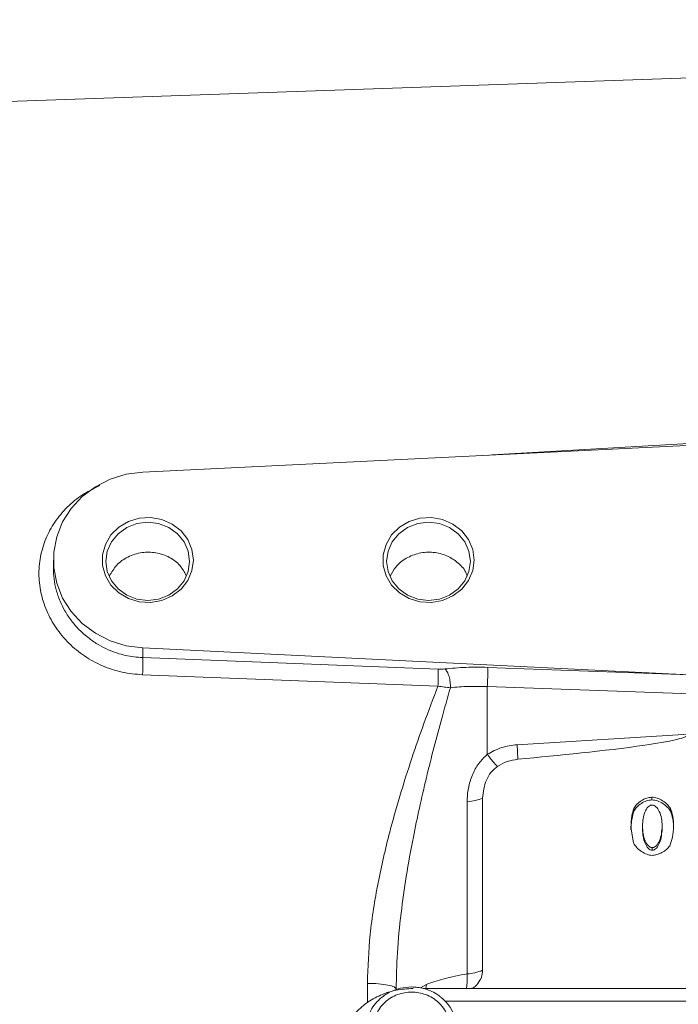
# Model space of a CAD drawing. Header units: inches. Extents: x 0.3 to 33.9, y 0.2 to 21.7.
# Tile 15 of 25: x 20.8 to 23.4, y 9.8 to 13.7. Entities that reach past the tile are written whole.
import ezdxf

# ---------------------------------------------------------------- set-up
doc = ezdxf.new("R2010")
doc.units = ezdxf.units.IN
doc.header["$MEASUREMENT"] = 0
doc.layers.add('SLD-0', color=7, linetype='Continuous', lineweight=15)
doc.styles.add('SLDTEXTSTYLE0', font='TXT', dxfattribs={"width": 0.75})
doc.dimstyles.new('SLDDIMSTYLE0', dxfattribs={"dimtxt": 0.25, "dimasz": 0.13, "dimexe": 0, "dimexo": 0.0625, "dimgap": 0.0625, "dimtad": 0, "dimtih": 1, "dimtoh": 1, "dimdec": 4, "dimrnd": 1e-09, "dimzin": 12, "dimdsep": 46, "dimtxsty": 'SLDTEXTSTYLE0', "dimsah": 1, "dimcen": 0.09, "dimadec": 0, "dimazin": 3, "dimtfac": 1, "dimtdec": 4, "dimtofl": 0, "dimtmove": 0, "dimatfit": 3, "dimfxl": 1, "dimfrac": 2, "dimtolj": 1, "dimtzin": 12, "dimarcsym": 0})

# ---------------------------------------------------------------- blocks, each defined once
blk = doc.blocks.new('*D20')
at = {"layer": 'SLD-0'}
for p, q in [((17.481, 12.2644), (17.481, 15.9238)), ((20.2734, 15.8356), (20.2226, 15.8356)), ((20.2226, 15.8356), (20.2226, 15.4387)), ((21.2316, 15.8356), (21.2824, 15.8356)), ((21.2824, 15.8356), (21.2824, 15.4387)), ((17.481, 15.7988), (20.1338, 15.7988)), ((24.024, 15.7988), (21.3712, 15.7988)), ((20.2226, 15.4387), (20.2734, 15.4387)), ((21.2824, 15.4387), (21.2316, 15.4387))]:
    blk.add_line(p, q, dxfattribs=at)
for points in [[(17.481, 15.7988), (17.611, 15.7788), (17.611, 15.8188)], [(24.024, 15.7988), (23.894, 15.8188), (23.894, 15.7788)]]:
    blk.add_solid(points, dxfattribs=at)
at = {"layer": 'SLD-0', "char_height": 0.25, "attachment_point": 1, "style": 'SLDTEXTSTYLE0'}
for s, insert in [('6.54', (20.3277, 16.2086, 0.0039)), ('166.2', (20.3369, 15.761, 0.0039))]:
    blk.add_mtext(s, dxfattribs=dict(at, insert=insert))
blk = doc.blocks.new('*D23')
at = {"layer": 'SLD-0'}
for p, q in [((19.456, 12.6125), (19.456, 14.6575)), ((24.024, 12.2217), (24.024, 14.6575)), ((21.2609, 14.5693), (21.2101, 14.5693)), ((21.2101, 14.5693), (21.2101, 14.1724)), ((22.2191, 14.5693), (22.2699, 14.5693)), ((22.2699, 14.5693), (22.2699, 14.1724)), ((19.456, 14.5325), (21.1213, 14.5325)), ((24.024, 14.5325), (22.3587, 14.5325)), ((21.2101, 14.1724), (21.2609, 14.1724)), ((22.2699, 14.1724), (22.2191, 14.1724))]:
    blk.add_line(p, q, dxfattribs=at)
for points in [[(19.456, 14.5325), (19.586, 14.5125), (19.586, 14.5525)], [(24.024, 14.5325), (23.894, 14.5525), (23.894, 14.5125)]]:
    blk.add_solid(points, dxfattribs=at)
at = {"layer": 'SLD-0', "char_height": 0.25, "attachment_point": 1, "style": 'SLDTEXTSTYLE0'}
for s, insert in [('4.57', (21.3152, 14.9423, -0.4389)), ('116.0', (21.3244, 14.4947, -0.4389))]:
    blk.add_mtext(s, dxfattribs=dict(at, insert=insert))

msp = doc.modelspace()

# ---------------------------------------------------------------- linework, layer by layer
at = {"color": 7, "linetype": 'Continuous', "lineweight": 15}
for p, q in [((24.02398, 13.51532), (20.48234, 13.39164)), ((24.02398, 12.04323), (21.25409, 11.9077)), ((20.89398, 11.55343), (20.89398, 11.52069)), ((21.25409, 11.19916), (23.45335, 11.09155)), ((21.25409, 11.19916), (21.25409, 11.1602)), ((21.25409, 11.1602), (22.44311, 11.11362)), ((22.64177, 11.1211), (23.45335, 11.09155)), ((21.25305, 11.09109), (22.44206, 11.04558)), ((22.64072, 11.04368), (22.64072, 10.77102)), ((24.02398, 10.99331), (22.64072, 11.04368)), ((23.45126, 10.85186), (22.76061, 10.80942)), ((22.62181, 10.59431), (22.62181, 9.901)), ((23.30346, 10.5876), (23.30346, 10.59835)), ((22.55898, 10.57993), (22.55898, 9.88662)), ((23.22976, 10.54142), (23.22976, 10.55217)), ((23.37755, 10.54197), (23.37755, 10.55272)), ((23.22879, 10.4142), (23.21871, 10.47703)), ((23.26467, 10.48156), (23.26467, 10.47081)), ((23.34439, 10.47208), (23.34439, 10.48283)), ((23.30443, 10.38444), (23.30443, 10.39519)), ((25.70536, 9.82776), (22.38345, 9.82776))]:
    msp.add_line(p, q, dxfattribs=at)
at = {"color": 8, "linetype": 'Continuous', "lineweight": 15}
for p, q in [((24.02398, 12.05516), (22.66, 11.97649)), ((22.15817, 9.77064), (22.15817, 9.8485)), ((22.39606, 9.84428), (22.3718, 9.83002)), ((22.39606, 9.84428), (22.39378, 9.82776)), ((25.57431, 9.77642), (22.47164, 9.77642))]:
    msp.add_line(p, q, dxfattribs=at)
at = {"color": 7, "linetype": 'Continuous', "lineweight": 15, "flags": 128}
for points in [[(21.25409, 11.9077), (21.18698, 11.89877), (21.12264, 11.87884), (21.06311, 11.84855), (21.01029, 11.80888), (20.96587, 11.76107), (20.93125, 11.70665), (20.90754, 11.64736), (20.8955, 11.58507), (20.8955, 11.52178), (20.90754, 11.4595), (20.93125, 11.40021), (20.96587, 11.34579), (21.01029, 11.29798), (21.06311, 11.25831), (21.12264, 11.22802), (21.18698, 11.20809), (21.25409, 11.19916)], [(21.45758, 11.55343), (21.45181, 11.5108), (21.43487, 11.47085), (21.40782, 11.43609), (21.37236, 11.40871), (21.33072, 11.39041), (21.28551, 11.38236), (21.23958, 11.38506), (21.19581, 11.39834), (21.15695, 11.42136), (21.12545, 11.45268), (21.10327, 11.49033), (21.09183, 11.53195), (21.09183, 11.57491), (21.10327, 11.61653), (21.12545, 11.65418), (21.15695, 11.6855), (21.19581, 11.70852), (21.23958, 11.7218), (21.28551, 11.7245), (21.33072, 11.71645), (21.37236, 11.69815), (21.40782, 11.67076), (21.43487, 11.636), (21.45181, 11.59606), (21.45758, 11.55343)], [(21.44258, 11.54805), (21.43684, 11.58879), (21.41999, 11.62675), (21.3932, 11.65935), (21.35828, 11.68437), (21.31762, 11.70009), (21.27398, 11.70546), (21.23034, 11.70009), (21.18968, 11.68437), (21.15476, 11.65935), (21.12797, 11.62675), (21.11113, 11.58879), (21.10538, 11.54805), (21.11113, 11.50732), (21.12797, 11.46935), (21.15476, 11.43675), (21.18968, 11.41174), (21.23034, 11.39602), (21.27398, 11.39065), (21.31762, 11.39602), (21.35828, 11.41174), (21.3932, 11.43675), (21.41999, 11.46935), (21.43684, 11.50732), (21.44258, 11.54805)], [(22.58758, 11.55343), (22.58181, 11.5108), (22.56487, 11.47085), (22.53782, 11.43609), (22.50236, 11.40871), (22.46072, 11.39041), (22.41551, 11.38236), (22.36958, 11.38506), (22.32581, 11.39834), (22.28695, 11.42136), (22.25545, 11.45268), (22.23327, 11.49033), (22.22183, 11.53195), (22.22183, 11.57491), (22.23327, 11.61653), (22.25545, 11.65418), (22.28695, 11.6855), (22.32581, 11.70852), (22.36958, 11.7218), (22.41551, 11.7245), (22.46072, 11.71645), (22.50236, 11.69815), (22.53782, 11.67076), (22.56487, 11.636), (22.58181, 11.59606), (22.58758, 11.55343)], [(22.57258, 11.54805), (22.56684, 11.50732), (22.54999, 11.46935), (22.5232, 11.43675), (22.48828, 11.41174), (22.44762, 11.39602), (22.40398, 11.39065), (22.36034, 11.39602), (22.31968, 11.41174), (22.28476, 11.43675), (22.25797, 11.46935), (22.24113, 11.50732), (22.23538, 11.54805), (22.24113, 11.58879), (22.25797, 11.62675), (22.28476, 11.65935), (22.31968, 11.68437), (22.36034, 11.70009), (22.40398, 11.70546), (22.44762, 11.70009), (22.48828, 11.68437), (22.5232, 11.65935), (22.54999, 11.62675), (22.56684, 11.58879), (22.57258, 11.54805)]]:
    msp.add_lwpolyline(points, dxfattribs=at)
at = {"color": 7, "linetype": 'Continuous', "lineweight": 15}
for centre, radius, start, end in [((22.54401, 10.09639), 0.21031, 274.08233, 291.71076), ((22.347, 9.65766), 0.17173, 266.32069, 51.72659)]:
    msp.add_arc(centre, radius, start, end, dxfattribs=at)
at = {"color": 8, "linetype": 'Continuous', "lineweight": 15}
for points, knots in [([(21.08063, 11.85298), (21.05993, 11.8431), (21.01475, 11.82154), (20.95533, 11.77424), (20.90339, 11.7156), (20.86514, 11.64849), (20.84139, 11.57567), (20.83341, 11.49944), (20.84136, 11.42262), (20.86494, 11.34798), (20.9033, 11.2784), (20.95499, 11.2165), (21.01827, 11.16472), (21.09071, 11.12528), (21.16992, 11.09875), (21.22531, 11.09364), (21.25305, 11.09109)], [0, 0, 0, 0, 0.0612588, 0.133693, 0.2058752, 0.2778525, 0.3496188, 0.4212532, 0.4929156, 0.5646135, 0.6366326, 0.7088228, 0.7812299, 0.8540435, 0.9268946, 1, 1, 1, 1]), ([(20.89399, 11.52069), (20.89452, 11.50635), (20.89562, 11.47701), (20.90478, 11.43241), (20.91956, 11.38894), (20.9404, 11.34684), (20.96627, 11.30794), (20.99865, 11.27069), (21.03546, 11.23822), (21.07501, 11.21169), (21.12356, 11.18702), (21.18281, 11.16671), (21.2307, 11.16234), (21.25409, 11.1602)], [0, 0, 0, 0, 0.07967455, 0.16299986, 0.24975654, 0.32996374, 0.41664075, 0.50002483, 0.59240939, 0.67579859, 0.75019696, 0.87800091, 1, 1, 1, 1]), ([(22.55632, 9.82776), (22.55645, 9.82818), (22.55768, 9.83229), (22.5589, 9.84447), (22.55985, 9.86358), (22.55927, 9.87894), (22.55898, 9.88662)], [0, 0, 0, 0, 0.0364471, 0.3538517, 0.6771347, 1, 1, 1, 1])]:
    msp.add_open_spline(points, degree=3, knots=knots, dxfattribs=at)
at = {"color": 7, "linetype": 'Continuous', "lineweight": 15}
for points, knots in [([(21.42835, 11.49106), (21.42113, 11.50479), (21.4056, 11.53434), (21.36182, 11.56663), (21.308, 11.58515), (21.24885, 11.58588), (21.19336, 11.5684), (21.14628, 11.53536), (21.1285, 11.50451), (21.1198, 11.48943)], [0, 0, 0, 0, 0.1260176, 0.2711651, 0.4206735, 0.562192, 0.7147262, 0.8605523, 1, 1, 1, 1]), ([(22.25008, 11.48783), (22.25666, 11.50077), (22.27136, 11.5297), (22.31308, 11.56254), (22.36601, 11.58344), (22.42356, 11.58691), (22.47917, 11.57307), (22.52489, 11.5426), (22.5528, 11.512), (22.55848, 11.49138), (22.55947, 11.48778)], [0, 0, 0, 0, 0.1151056, 0.2575109, 0.3998482, 0.5420446, 0.6843104, 0.8269254, 0.9697721, 1, 1, 1, 1]), ([(21.25409, 11.1602), (21.25425, 11.15695), (21.25457, 11.15045), (21.25448, 11.13305), (21.25399, 11.11242), (21.25336, 11.0982), (21.25305, 11.09109)], [0, 0, 0, 0, 0.2500071, 0.4999962, 0.7500078, 1, 1, 1, 1]), ([(22.44206, 11.04558), (22.44237, 11.05261), (22.44299, 11.06668), (22.44346, 11.08694), (22.44356, 11.10402), (22.44326, 11.11042), (22.44311, 11.11362)], [0, 0, 0, 0, 0.2499925, 0.5000033, 0.7499913, 1, 1, 1, 1]), ([(22.46968, 11.1146), (22.46541, 11.11418), (22.45688, 11.11334), (22.44769, 11.11353), (22.44311, 11.11362)], [0, 0, 0, 0, 0.5017195, 1, 1, 1, 1]), ([(22.46968, 11.1146), (22.49731, 11.1173), (22.55256, 11.12271), (22.61203, 11.12164), (22.64177, 11.1211)], [0, 0, 0, 0, 0.4999684, 1, 1, 1, 1]), ([(22.46968, 11.1146), (22.47293, 11.11111), (22.47943, 11.10412), (22.48707, 11.08476), (22.49198, 11.06191), (22.49206, 11.04677), (22.4921, 11.0392)], [0, 0, 0, 0, 0.2500096, 0.5000042, 0.7500121, 1, 1, 1, 1]), ([(22.64072, 11.04368), (22.6411, 11.05133), (22.64186, 11.06662), (22.64241, 11.09007), (22.64244, 11.11011), (22.64199, 11.11744), (22.64177, 11.1211)], [0, 0, 0, 0, 0.2500003, 0.5000004, 0.7500011, 1, 1, 1, 1]), ([(22.15817, 9.8485), (22.16053, 9.91402), (22.16539, 10.04899), (22.19887, 10.25289), (22.24145, 10.43856), (22.28854, 10.60562), (22.33491, 10.75146), (22.38648, 10.8995), (22.42299, 10.99544), (22.44206, 11.04558)], [0, 0, 0, 0, 0.1604667, 0.3305967, 0.4990379, 0.6198561, 0.7490678, 0.8688527, 1, 1, 1, 1]), ([(22.4921, 11.0392), (22.48034, 10.99788), (22.45753, 10.91774), (22.42527, 10.79681), (22.39506, 10.6764), (22.36734, 10.55656), (22.33958, 10.42401), (22.31408, 10.28325), (22.29213, 10.12749), (22.27711, 9.976), (22.27499, 9.8738), (22.27398, 9.82516)], [0, 0, 0, 0, 0.1059517, 0.2054244, 0.3063104, 0.4084395, 0.503873, 0.6338605, 0.7533739, 0.8826345, 1, 1, 1, 1]), ([(22.4921, 11.0392), (22.4841, 11.03982), (22.46806, 11.04106), (22.45074, 11.04407), (22.44206, 11.04558)], [0, 0, 0, 0, 0.4988323, 1, 1, 1, 1]), ([(22.64072, 11.04368), (22.61504, 11.04434), (22.56368, 11.04566), (22.51596, 11.04136), (22.4921, 11.0392)], [0, 0, 0, 0, 0.5000423, 1, 1, 1, 1]), ([(23.45126, 10.85186), (23.45122, 10.85148), (23.45114, 10.85068), (23.45033, 10.84901), (23.44709, 10.84564), (23.43289, 10.83847), (23.37528, 10.82291), (23.14982, 10.78763), (22.93427, 10.76715), (22.76354, 10.75094)], [0, 0, 0, 0, 0.0017499, 0.0036551, 0.0082924, 0.0222016, 0.0717818, 0.264741, 1, 1, 1, 1]), ([(22.76061, 10.80942), (22.73931, 10.80675), (22.6967, 10.80141), (22.65938, 10.78115), (22.64072, 10.77102)], [0, 0, 0, 0, 0.5000236, 1, 1, 1, 1]), ([(22.76354, 10.75094), (22.7632, 10.75873), (22.76253, 10.77432), (22.76125, 10.79772), (22.76061, 10.80942)], [0, 0, 0, 0, 0.49999979, 1, 1, 1, 1]), ([(22.64072, 10.77102), (22.62866, 10.75922), (22.60379, 10.73489), (22.57886, 10.68743), (22.56207, 10.63488), (22.56002, 10.5984), (22.55898, 10.57993)], [0, 0, 0, 0, 0.2314251, 0.477377, 0.7354575, 1, 1, 1, 1]), ([(22.6815, 10.72224), (22.67545, 10.72831), (22.66336, 10.74046), (22.64827, 10.76083), (22.64072, 10.77102)], [0, 0, 0, 0, 0.4999912, 1, 1, 1, 1]), ([(22.76354, 10.75094), (22.74886, 10.74866), (22.7195, 10.7441), (22.69417, 10.72953), (22.6815, 10.72224)], [0, 0, 0, 0, 0.5000107, 1, 1, 1, 1]), ([(22.6815, 10.72224), (22.67226, 10.71452), (22.6537, 10.69899), (22.62884, 10.65586), (22.62465, 10.61925), (22.62181, 10.59431)], [0, 0, 0, 0, 0.2400647, 0.4826081, 1, 1, 1, 1]), ([(22.62181, 10.59431), (22.61293, 10.59102), (22.59519, 10.58443), (22.57105, 10.58143), (22.55898, 10.57993)], [0, 0, 0, 0, 0.49999986, 1, 1, 1, 1]), ([(23.22976, 10.55217), (23.23344, 10.55802), (23.24129, 10.57052), (23.26019, 10.58419), (23.28091, 10.59533), (23.29627, 10.59738), (23.30346, 10.59835)], [0, 0, 0, 0, 0.2339953, 0.4999387, 0.7659309, 1, 1, 1, 1]), ([(23.30346, 10.5876), (23.29607, 10.58659), (23.28082, 10.5845), (23.2603, 10.57347), (23.24151, 10.55999), (23.23356, 10.54742), (23.22976, 10.54142)], [0, 0, 0, 0, 0.2406539, 0.4964847, 0.759564, 1, 1, 1, 1]), ([(23.30346, 10.59835), (23.31034, 10.59741), (23.32555, 10.59534), (23.3465, 10.58437), (23.36553, 10.57058), (23.37379, 10.5583), (23.37755, 10.55272)], [0, 0, 0, 0, 0.2247099, 0.4973519, 0.7713242, 1, 1, 1, 1]), ([(23.37755, 10.54197), (23.37406, 10.54723), (23.3663, 10.55893), (23.34805, 10.57263), (23.32694, 10.58418), (23.31097, 10.5865), (23.30346, 10.5876)], [0, 0, 0, 0, 0.2145591, 0.4774396, 0.7543923, 1, 1, 1, 1]), ([(23.21871, 10.47703), (23.21942, 10.49262), (23.22059, 10.51803), (23.22721, 10.54266), (23.22976, 10.55217)], [0, 0, 0, 0, 0.6137, 1, 1, 1, 1]), ([(23.26467, 10.48156), (23.26635, 10.50167), (23.26866, 10.52931), (23.2845, 10.5568), (23.29439, 10.56435), (23.29996, 10.56639), (23.3027, 10.56657), (23.30404, 10.56666)], [0, 0, 0, 0, 0.60593, 0.8324419, 0.9225087, 0.961948, 1, 1, 1, 1]), ([(23.30404, 10.56666), (23.30537, 10.56657), (23.30809, 10.5664), (23.31365, 10.56446), (23.32392, 10.55715), (23.33482, 10.53907), (23.34274, 10.51263), (23.34383, 10.49291), (23.34439, 10.48283)], [0, 0, 0, 0, 0.037836, 0.077205, 0.1668862, 0.3993523, 0.6928909, 1, 1, 1, 1]), ([(23.37755, 10.55272), (23.38127, 10.54244), (23.3898, 10.51882), (23.39015, 10.49385), (23.39035, 10.47975)], [0, 0, 0, 0, 0.43540173, 1, 1, 1, 1]), ([(23.22976, 10.54142), (23.22729, 10.53222), (23.22264, 10.51488), (23.2196, 10.48962), (23.21899, 10.47376), (23.21871, 10.46628)], [0, 0, 0, 0, 0.3740028, 0.7046104, 1, 1, 1, 1]), ([(23.39035, 10.469), (23.39015, 10.4831), (23.3898, 10.50807), (23.38127, 10.53169), (23.37755, 10.54197)], [0, 0, 0, 0, 0.5645931, 1, 1, 1, 1]), ([(23.30443, 10.39519), (23.30314, 10.39528), (23.3005, 10.39546), (23.29506, 10.39748), (23.28494, 10.40511), (23.26858, 10.43299), (23.26631, 10.46119), (23.26467, 10.48156)], [0, 0, 0, 0, 0.0360543, 0.0739552, 0.161848, 0.3945889, 1, 1, 1, 1]), ([(23.30443, 10.38444), (23.30296, 10.38456), (23.29989, 10.38482), (23.29415, 10.38731), (23.28413, 10.39541), (23.2685, 10.42316), (23.26627, 10.4509), (23.26467, 10.47081)], [0, 0, 0, 0, 0.0411048, 0.0858211, 0.1744711, 0.4077431, 1, 1, 1, 1]), ([(23.34439, 10.48283), (23.34285, 10.46223), (23.34071, 10.43369), (23.32433, 10.40536), (23.31405, 10.39755), (23.30847, 10.39547), (23.30576, 10.39528), (23.30443, 10.39519)], [0, 0, 0, 0, 0.603604, 0.8361499, 0.9251041, 0.9634699, 1, 1, 1, 1]), ([(23.34439, 10.47208), (23.34291, 10.45225), (23.34084, 10.42447), (23.32561, 10.39634), (23.31549, 10.38769), (23.30937, 10.38487), (23.30603, 10.38458), (23.30443, 10.38444)], [0, 0, 0, 0, 0.5816994, 0.8148487, 0.9080186, 0.9559642, 1, 1, 1, 1]), ([(23.39035, 10.47975), (23.38964, 10.46529), (23.38832, 10.43862), (23.37894, 10.41343), (23.37464, 10.40189)], [0, 0, 0, 0, 0.5420009, 1, 1, 1, 1]), ([(23.30482, 10.3635), (23.29761, 10.36465), (23.28181, 10.36716), (23.26063, 10.37965), (23.24091, 10.39457), (23.23264, 10.40796), (23.22879, 10.4142)], [0, 0, 0, 0, 0.22427887, 0.49157913, 0.76328881, 1, 1, 1, 1]), ([(23.37464, 10.40189), (23.37066, 10.39707), (23.36206, 10.38666), (23.34398, 10.37548), (23.32487, 10.36617), (23.31113, 10.36434), (23.30482, 10.3635)], [0, 0, 0, 0, 0.2331066, 0.5036536, 0.7723115, 1, 1, 1, 1]), ([(22.55898, 9.88662), (22.52685, 9.88074), (22.4671, 9.8698), (22.41852, 9.85235), (22.39606, 9.84428)], [0, 0, 0, 0, 0.5377652, 1, 1, 1, 1]), ([(22.62181, 9.901), (22.62092, 9.89179), (22.6191, 9.87285), (22.60369, 9.84792), (22.58883, 9.83221), (22.57866, 9.82804), (22.57796, 9.82776)], [0, 0, 0, 0, 0.3134641, 0.644402, 0.9753395, 1, 1, 1, 1]), ([(22.15817, 9.8485), (22.17347, 9.84807), (22.20409, 9.84719), (22.24223, 9.84175), (22.26881, 9.83414), (22.27226, 9.82815), (22.27398, 9.82516)], [0, 0, 0, 0, 0.2499998, 0.4999995, 0.75, 1, 1, 1, 1]), ([(22.3416, 9.82757), (22.31885, 9.82631), (22.27399, 9.82383), (22.21047, 9.80253), (22.15277, 9.77114), (22.12196, 9.74124), (22.10657, 9.7263)], [0, 0, 0, 0, 0.2571685, 0.5070454, 0.7537632, 1, 1, 1, 1]), ([(22.33598, 9.83383), (22.321, 9.83289), (22.30001, 9.83157), (22.2704, 9.82297), (22.24625, 9.81283), (22.2198, 9.79623), (22.19543, 9.77426), (22.17444, 9.74672), (22.15944, 9.71417), (22.15163, 9.6871), (22.15203, 9.67138), (22.15211, 9.66809)], [0, 0, 0, 0, 0.1604776, 0.2247765, 0.331619, 0.4430702, 0.5633504, 0.6902337, 0.8233725, 0.9630165, 1, 1, 1, 1]), ([(22.33598, 9.52762), (22.31674, 9.52953), (22.28713, 9.53247), (22.2515, 9.55028), (22.22702, 9.56871), (22.20715, 9.5916), (22.18867, 9.62485), (22.17929, 9.67046), (22.18867, 9.71607), (22.20715, 9.74933), (22.22702, 9.77218), (22.2515, 9.79074), (22.28713, 9.80799), (22.33598, 9.81675), (22.38483, 9.80799), (22.42046, 9.79074), (22.44494, 9.77218), (22.46482, 9.74933), (22.4833, 9.71607), (22.49268, 9.67046), (22.4833, 9.62485), (22.46482, 9.5916), (22.44494, 9.56871), (22.42046, 9.55028), (22.38483, 9.53247), (22.35523, 9.52953), (22.33598, 9.52762)], [0, 0, 0, 0, 0.0598642, 0.0920902, 0.125, 0.1579099, 0.1901358, 0.25, 0.3098642, 0.3420902, 0.375, 0.4079098, 0.4401358, 0.5, 0.5598642, 0.5920902, 0.625, 0.6579098, 0.6901358, 0.75, 0.8098642, 0.8420901, 0.875, 0.9079098, 0.9401358, 1, 1, 1, 1]), ([(22.45195, 9.79407), (22.44735, 9.79785), (22.43471, 9.80821), (22.41231, 9.81887), (22.38597, 9.82794), (22.36105, 9.83294), (22.34386, 9.83355), (22.33598, 9.83383)], [0, 0, 0, 0, 0.1443894, 0.3966749, 0.5903778, 0.8121266, 1, 1, 1, 1])]:
    msp.add_open_spline(points, degree=3, knots=knots, dxfattribs=at)

# ---------------------------------------------------------------- dimensions: what is measured, and where the dimension line sits
at = {"layer": 'SLD-0'}
for base, p1, p2, picture, middle in [((17.48098, 15.79879), (24.02398, 17.82849), (17.48098, 12.21439), '*D20', (20.75248, 15.79879)), ((19.45598, 14.53245), (24.02398, 12.1717), (19.45598, 12.56249), '*D23', (21.73998, 14.53245))]:
    dim = msp.add_linear_dim(base=base, p1=p1, p2=p2, dimstyle='SLDDIMSTYLE0', dxfattribs=at)
    dim.commit()
    dim.dimension.update_dxf_attribs({"geometry": picture, "text_midpoint": middle, "dimtype": 160})

doc.saveas('drawing.dxf')
